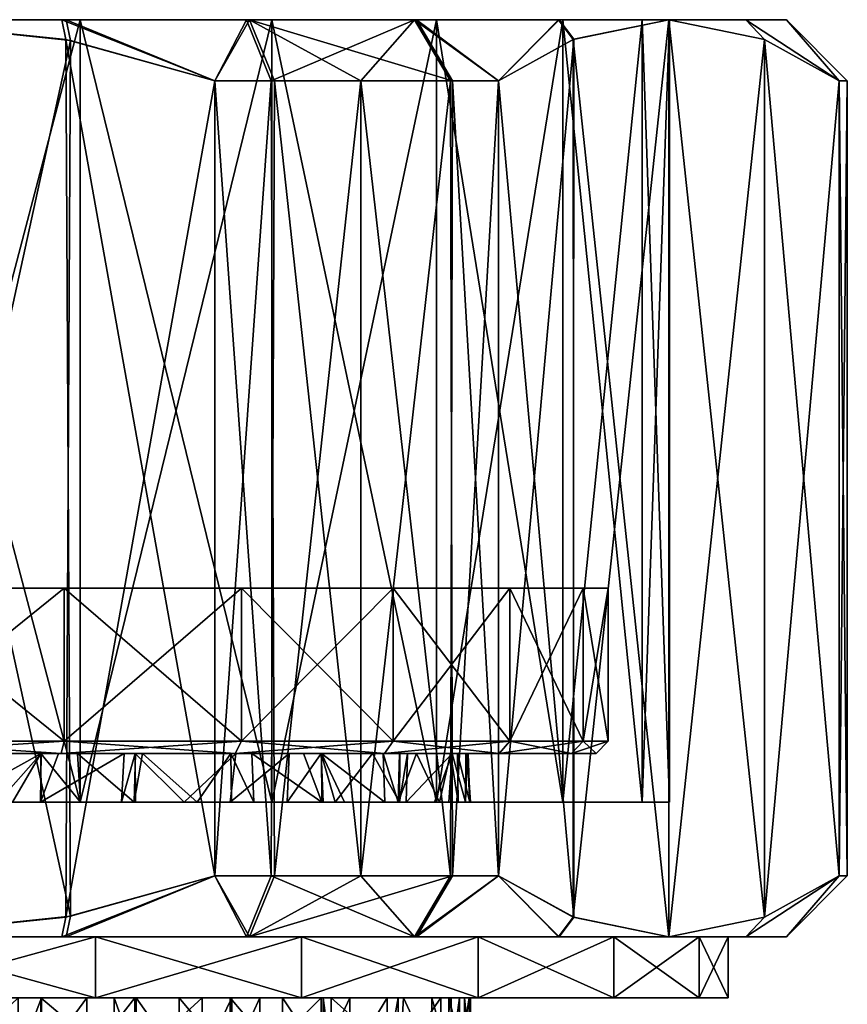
# Model space of a CAD drawing. Extents: x -0.145 to 0.145, y -0.083 to 0.
# Tile 52 of 59: x 0.078 to 0.091, y -0.017 to 0. Entities that reach past the tile are written whole.
import ezdxf

# ---------------------------------------------------------------- set-up
doc = ezdxf.new("R2010")
doc.units = 0
doc.layers.add('mesh', color=7, linetype='CONTINUOUS')

msp = doc.modelspace()

# ---------------------------------------------------------------- meshes
at = {"layer": 'mesh'}
mesh = msp.add_polyface(dxfattribs=at)
corners = [(0.072086, -0.00044, 0.018184), (0.069582, -0.00144, 0.0185), (0.069066, -0.00044, 0.017211), (0.07202, -0.000763, 0.0185), (0.07515, -0.00044, 0.0185), (0.06866, -0.00144, 0.018125), (0.067194, -0.00144, 0.017279), (0.072086, -0.00044, -0.011184), (0.07202, -0.000763, -0.0115), (0.07515, -0.00044, -0.0115), (0.069582, -0.00144, -0.0115), (0.069066, -0.00044, -0.010211), (0.06866, -0.00144, -0.011125), (0.066317, -0.00044, -0.008624), (0.069582, -0.01444, -0.0115), (0.06866, -0.01444, 0.018125), (0.071785, -0.00044, -0.009057), (0.07515, -0.00044, -0.0095), (0.06865, -0.00044, -0.007758), (0.071785, -0.00044, 0.016057), (0.06865, -0.00044, 0.014759), (0.07515, -0.00044, 0.0165), (0.066317, -0.00044, 0.015624), (0.071785, -0.01324, -0.009057), (0.07515, -0.01324, -0.0095), (0.06865, -0.01324, -0.007758), (0.065957, -0.01324, -0.005692), (0.071785, -0.01324, 0.016057), (0.06865, -0.01324, 0.014759), (0.07515, -0.01324, 0.0165), (0.069582, -0.01444, 0.0185), (0.07202, -0.015117, 0.0185), (0.07202, -0.015117, -0.0115), (0.071685, -0.00974, -0.0025), (0.06915, -0.00974, -0.006892), (0.072044, -0.00974, -0.008091), (0.066664, -0.00974, -0.004985), (0.068221, -0.00974, 0.0035), (0.063558, -0.00974, 0.000394), (0.071685, -0.00974, 0.0095), (0.066664, -0.00974, 0.011986), (0.06915, -0.00974, 0.013893), (0.072044, -0.00974, 0.015091), (0.078614, -0.00974, 0.0095), (0.07515, -0.00974, 0.0155), (0.07515, -0.00974, -0.0085), (0.082078, -0.00974, 0.0035), (0.072044, -0.01224, -0.008091)]
mesh.append_faces([[corners[k] for k in face] for face in [(0, 1, 2, 2), (0, 3, 1, 1), (4, 3, 0, 0), (2, 5, 6, 6), (1, 5, 2, 2), (7, 8, 9, 9), (7, 10, 8, 8), (11, 10, 7, 7), (11, 12, 10, 10), (13, 12, 11, 11), (14, 10, 12, 12), (15, 5, 1, 1), (16, 9, 17, 17), (16, 7, 9, 9), (18, 7, 16, 16), (18, 11, 7, 7), (13, 11, 18, 18), (19, 2, 20, 20), (19, 0, 2, 2), (21, 0, 19, 19), (21, 4, 0, 0), (2, 22, 20, 20), (23, 17, 24, 24), (23, 16, 17, 17), (25, 16, 23, 23), (25, 18, 16, 16), (26, 18, 25, 25), (27, 20, 28, 28), (27, 19, 20, 20), (29, 19, 27, 27), (29, 21, 19, 19), (3, 30, 1, 1), (4, 31, 3, 3), (8, 32, 9, 9), (10, 14, 8, 8), (33, 34, 35, 35), (33, 36, 34, 34), (37, 38, 33, 33), (39, 40, 37, 37), (39, 41, 40, 40), (39, 42, 41, 41), (43, 42, 39, 39), (43, 44, 42, 42), (35, 45, 33, 33), (37, 43, 39, 39), (33, 46, 37, 37), (47, 45, 35, 35)]])
mesh = msp.add_polyface(dxfattribs=at)
corners = [(0.078358, -0.000779, -0.0115), (0.078287, -0.00044, -0.011168), (0.07515, -0.00044, -0.0115), (0.080717, -0.00144, -0.0115), (0.081285, -0.00044, -0.010188), (0.081694, -0.00144, -0.0111), (0.083105, -0.00144, -0.01028), (0.081639, -0.01444, -0.011125), (0.080717, -0.01444, 0.0185), (0.080717, -0.00144, 0.0185), (0.081639, -0.00144, 0.018125), (0.078213, -0.00044, 0.018184), (0.078279, -0.000763, 0.0185), (0.07515, -0.00044, 0.0185), (0.081233, -0.00044, 0.017211), (0.083982, -0.00044, 0.015624), (0.078514, -0.00044, -0.009057), (0.08165, -0.00044, -0.007758), (0.07515, -0.00044, -0.0095), (0.078514, -0.00044, 0.016057), (0.07515, -0.00044, 0.0165), (0.08165, -0.00044, 0.014759), (0.084012, -0.00044, -0.008602), (0.078514, -0.01324, 0.016057), (0.08165, -0.01324, 0.014759), (0.084342, -0.01324, 0.012693), (0.078514, -0.01324, -0.009057), (0.08165, -0.01324, -0.007758), (0.07515, -0.01324, -0.0095), (0.078358, -0.0151, 0.0185), (0.07515, -0.01544, 0.0185), (0.078279, -0.015117, -0.0115), (0.080717, -0.01444, -0.0115), (0.07515, -0.01544, -0.0115), (0.078614, -0.00974, 0.0095), (0.08115, -0.00974, 0.013893), (0.078255, -0.00974, 0.015091), (0.083635, -0.00974, 0.011986), (0.07515, -0.00974, 0.0155), (0.078614, -0.00974, -0.0025), (0.08115, -0.00974, -0.006892), (0.083635, -0.00974, -0.004985), (0.078255, -0.00974, -0.008091), (0.071685, -0.00974, -0.0025), (0.07515, -0.00974, -0.0085), (0.082078, -0.00974, 0.0035), (0.086741, -0.00974, 0.006606), (0.085542, -0.00974, -0.0025), (0.068221, -0.00974, 0.0035)]
mesh.append_faces([[corners[k] for k in face] for face in [(0, 1, 2, 2), (3, 1, 0, 0), (3, 4, 1, 1), (5, 4, 3, 3), (5, 6, 4, 4), (7, 5, 3, 3), (8, 9, 10, 10), (11, 12, 13, 13), (11, 9, 12, 12), (14, 9, 11, 11), (14, 10, 9, 9), (15, 10, 14, 14), (16, 4, 17, 17), (16, 1, 4, 4), (18, 1, 16, 16), (18, 2, 1, 1), (19, 13, 20, 20), (19, 11, 13, 13), (21, 11, 19, 19), (4, 22, 17, 17), (21, 14, 11, 11), (21, 15, 14, 14), (23, 19, 20, 20), (24, 19, 23, 23), (24, 21, 19, 19), (25, 21, 24, 24), (26, 17, 27, 27), (26, 16, 17, 17), (28, 16, 26, 26), (28, 18, 16, 16), (12, 29, 13, 13), (9, 8, 12, 12), (29, 30, 13, 13), (31, 32, 3, 3), (0, 31, 3, 3), (2, 33, 0, 0), (34, 35, 36, 36), (34, 37, 35, 35), (36, 38, 34, 34), (39, 40, 41, 41), (39, 42, 40, 40), (43, 42, 39, 39), (43, 44, 42, 42), (45, 46, 34, 34), (41, 47, 39, 39), (48, 45, 34, 34), (43, 39, 45, 45)]])
mesh = msp.add_polyface(dxfattribs=at)
corners = [(0.081639, -0.01444, -0.011125), (0.080717, -0.00144, -0.0115), (0.080717, -0.01444, -0.0115), (0.083105, -0.01444, -0.010278), (0.081694, -0.00144, -0.0111), (0.080717, -0.01444, 0.0185), (0.081639, -0.00144, 0.018125), (0.081694, -0.01444, 0.018101), (0.078514, -0.01324, 0.016057), (0.07515, -0.00044, 0.0165), (0.07515, -0.01324, 0.0165), (0.078279, -0.000763, 0.0185), (0.078358, -0.0151, 0.0185), (0.078358, -0.000779, -0.0115), (0.07515, -0.01544, -0.0115), (0.078279, -0.015117, -0.0115), (0.078255, -0.01224, -0.008091), (0.078255, -0.00974, -0.008091), (0.07515, -0.01224, -0.0085), (0.08115, -0.00974, -0.006892), (0.08115, -0.01224, -0.006892), (0.083635, -0.00974, -0.004985), (0.083635, -0.01224, -0.004985), (0.08115, -0.01224, 0.013893), (0.08115, -0.00974, 0.013893), (0.083635, -0.01224, 0.011986), (0.078255, -0.00974, 0.015091), (0.078255, -0.01224, 0.015091), (0.07515, -0.00974, 0.0155), (0.07515, -0.01224, 0.0155), (0.07515, -0.00974, -0.0085), (0.078204, -0.01244, 0.014898), (0.08105, -0.01244, 0.013719), (0.083493, -0.01244, 0.011844), (0.08105, -0.01244, -0.006719), (0.078204, -0.01244, -0.007898), (0.07515, -0.01244, -0.0083), (0.07515, -0.01244, 0.0153), (0.081319, -0.01244, -0.004049), (0.083493, -0.01244, -0.004844), (0.08098, -0.01244, -0.00427), (0.079532, -0.01244, -0.005209), (0.079419, -0.01244, -0.005258), (0.078473, -0.01244, -0.005666), (0.077868, -0.01244, -0.005813), (0.076074, -0.01244, 0.013206), (0.076437, -0.01244, 0.013131), (0.077874, -0.01244, 0.012833), (0.078159, -0.01244, 0.012774), (0.079234, -0.01244, 0.012354), (0.079411, -0.01244, 0.012247), (0.076402, -0.01244, -0.006169), (0.081059, -0.01244, 0.011255), (0.081934, -0.01244, 0.010503)]
mesh.append_faces([[corners[k] for k in face] for face in [(0, 1, 2, 2), (3, 4, 0, 0), (5, 6, 7, 7), (8, 9, 10, 10), (11, 5, 12, 12), (13, 14, 15, 15), (16, 17, 18, 18), (16, 19, 17, 17), (20, 19, 16, 16), (20, 21, 19, 19), (22, 21, 20, 20), (23, 24, 25, 25), (23, 26, 24, 24), (27, 26, 23, 23), (27, 28, 26, 26), (29, 28, 27, 27), (18, 17, 30, 30), (27, 31, 29, 29), (27, 32, 31, 31), (23, 32, 27, 27), (23, 33, 32, 32), (25, 33, 23, 23), (20, 34, 22, 22), (20, 35, 34, 34), (16, 35, 20, 20), (16, 36, 35, 35), (18, 36, 16, 16), (29, 31, 37, 37), (34, 38, 39, 39), (34, 40, 38, 38), (34, 41, 40, 40), (34, 42, 41, 41), (35, 42, 34, 34), (35, 43, 42, 42), (44, 43, 35, 35), (31, 45, 37, 37), (31, 46, 45, 45), (31, 47, 46, 46), (31, 48, 47, 47), (32, 48, 31, 31), (32, 49, 48, 48), (50, 49, 32, 32), (51, 35, 36, 36), (51, 44, 35, 35), (32, 52, 50, 50), (33, 52, 32, 32), (33, 53, 52, 52)]])
mesh = msp.add_polyface(dxfattribs=at)
corners = [(0.086347, -0.00044, -0.006481), (0.086585, -0.000759, -0.006693), (0.08814, -0.00044, -0.004), (0.085356, -0.00144, -0.008822), (0.084012, -0.00044, -0.008602), (0.084603, -0.00144, -0.009408), (0.081285, -0.00044, -0.010188), (0.083105, -0.00144, -0.01028), (0.083105, -0.01444, -0.010278), (0.081694, -0.00144, -0.0111), (0.08457, -0.01444, -0.009432), (0.085356, -0.01444, -0.008822), (0.084603, -0.01444, 0.016409), (0.08457, -0.00144, 0.016433), (0.085356, -0.00144, 0.015822), (0.083105, -0.01444, 0.01728), (0.083105, -0.00144, 0.017279), (0.081694, -0.01444, 0.018101), (0.081639, -0.00144, 0.018125), (0.086575, -0.000763, 0.01371), (0.086334, -0.00044, 0.013495), (0.08814, -0.00044, 0.011), (0.083982, -0.00044, 0.015624), (0.084342, -0.00044, -0.005692), (0.086408, -0.00044, -0.003), (0.08165, -0.00044, -0.007758), (0.084342, -0.00044, 0.012693), (0.08165, -0.00044, 0.014759), (0.086408, -0.00044, 0.01), (0.087707, -0.00044, 0.006865), (0.084342, -0.01324, 0.012693), (0.086408, -0.01324, 0.01), (0.087707, -0.01324, 0.006865), (0.086408, -0.01324, -0.003), (0.087707, -0.00044, 0.000136), (0.087707, -0.01324, 0.000136), (0.084342, -0.01324, -0.005692), (0.08165, -0.01324, -0.007758), (0.086585, -0.015121, 0.013693), (0.086575, -0.015117, -0.00671), (0.078614, -0.00974, 0.0095), (0.085542, -0.00974, 0.0095), (0.083635, -0.00974, 0.011986), (0.086741, -0.00974, 0.006606), (0.082078, -0.00974, 0.0035), (0.08715, -0.00974, 0.0035), (0.086741, -0.00974, 0.000394), (0.078614, -0.00974, -0.0025), (0.085542, -0.00974, -0.0025)]
mesh.append_faces([[corners[k] for k in face] for face in [(0, 1, 2, 2), (0, 3, 1, 1), (4, 3, 0, 0), (4, 5, 3, 3), (6, 5, 4, 4), (6, 7, 5, 5), (8, 7, 9, 9), (10, 5, 7, 7), (11, 3, 5, 5), (12, 13, 14, 14), (15, 16, 13, 13), (17, 18, 16, 16), (19, 20, 21, 21), (14, 20, 19, 19), (14, 22, 20, 20), (13, 22, 14, 14), (22, 16, 18, 18), (13, 16, 22, 22), (23, 2, 24, 24), (23, 0, 2, 2), (25, 0, 23, 23), (25, 4, 0, 0), (26, 22, 27, 27), (26, 20, 22, 22), (28, 20, 26, 26), (28, 21, 20, 20), (29, 21, 28, 28), (30, 26, 27, 27), (31, 26, 30, 30), (31, 28, 26, 26), (32, 28, 31, 31), (32, 29, 28, 28), (33, 34, 35, 35), (33, 24, 34, 34), (36, 24, 33, 33), (36, 23, 24, 24), (37, 23, 36, 36), (37, 25, 23, 23), (38, 14, 19, 19), (1, 39, 2, 2), (3, 11, 1, 1), (40, 41, 42, 42), (40, 43, 41, 41), (44, 45, 43, 43), (44, 46, 45, 45), (47, 46, 44, 44), (47, 48, 46, 46)]])
mesh = msp.add_polyface(dxfattribs=at)
corners = [(0.089398, -0.00044, 0.008189), (0.089705, -0.000763, 0.00829), (0.08814, -0.00044, 0.011), (0.090924, -0.00144, 0.006178), (0.090065, -0.00044, 0.005087), (0.089398, -0.00044, -0.001189), (0.090924, -0.00144, 0.000822), (0.090065, -0.00044, 0.001914), (0.089705, -0.000763, -0.00129), (0.08814, -0.00044, -0.004), (0.09106, -0.00144, 0.005193), (0.09106, -0.00144, 0.0035), (0.09106, -0.00144, 0.001808), (0.09106, -0.01444, 0.001808), (0.090924, -0.01444, 0.000822), (0.09106, -0.01444, 0.0035), (0.09106, -0.01444, 0.005193), (0.090924, -0.01444, 0.006178), (0.089398, -0.01544, 0.008189), (0.089705, -0.015117, 0.00829), (0.090065, -0.01544, 0.005087), (0.089398, -0.01544, -0.001189), (0.089705, -0.015117, -0.00129), (0.090065, -0.01544, 0.001914), (0.087707, -0.00044, 0.000136), (0.08815, -0.00044, 0.0035), (0.086408, -0.00044, -0.003), (0.087707, -0.00044, 0.006865), (0.08815, -0.01324, 0.0035), (0.087707, -0.01324, 0.006865), (0.087707, -0.01324, 0.000136), (0.08814, -0.01544, 0.011), (0.086575, -0.000763, 0.01371), (0.08814, -0.01544, -0.004), (0.086575, -0.015117, -0.00671)]
mesh.append_faces([[corners[k] for k in face] for face in [(0, 1, 2, 2), (0, 3, 1, 1), (4, 3, 0, 0), (5, 6, 7, 7), (5, 8, 6, 6), (9, 8, 5, 5), (4, 10, 3, 3), (4, 11, 10, 10), (7, 11, 4, 4), (7, 12, 11, 11), (6, 12, 7, 7), (13, 6, 14, 14), (13, 12, 6, 6), (15, 12, 13, 13), (15, 11, 12, 12), (16, 11, 15, 15), (16, 10, 11, 11), (17, 10, 16, 16), (17, 3, 10, 10), (17, 18, 19, 19), (16, 20, 17, 17), (21, 14, 22, 22), (23, 13, 14, 14), (20, 15, 13, 13), (16, 15, 20, 20), (24, 7, 25, 25), (24, 5, 7, 7), (26, 5, 24, 24), (26, 9, 5, 5), (27, 0, 2, 2), (25, 0, 27, 27), (25, 4, 0, 0), (7, 4, 25, 25), (28, 27, 29, 29), (28, 25, 27, 27), (30, 25, 28, 28), (30, 24, 25, 25), (1, 3, 17, 17), (19, 1, 17, 17), (19, 2, 1, 1), (31, 2, 19, 19), (31, 32, 2, 2), (22, 14, 6, 6), (8, 22, 6, 6), (8, 33, 22, 22), (9, 33, 8, 8), (9, 34, 33, 33)]])
mesh = msp.add_polyface(dxfattribs=at)
corners = [(0.08457, -0.01444, -0.009432), (0.083105, -0.00144, -0.01028), (0.083105, -0.01444, -0.010278), (0.085356, -0.01444, -0.008822), (0.084603, -0.00144, -0.009408), (0.084603, -0.01444, 0.016409), (0.085356, -0.00144, 0.015822), (0.085356, -0.01444, 0.015822), (0.083105, -0.01444, 0.01728), (0.08457, -0.00144, 0.016433), (0.081694, -0.01444, 0.018101), (0.083105, -0.00144, 0.017279), (0.086585, -0.015121, 0.013693), (0.086575, -0.000763, 0.01371), (0.08814, -0.01544, 0.011), (0.086585, -0.000759, -0.006693), (0.086575, -0.015117, -0.00671), (0.083635, -0.01224, -0.004985), (0.085542, -0.00974, -0.0025), (0.083635, -0.00974, -0.004985), (0.085542, -0.01224, -0.0025), (0.086741, -0.00974, 0.000394), (0.086741, -0.01224, 0.000394), (0.08715, -0.00974, 0.0035), (0.08715, -0.01224, 0.0035), (0.086741, -0.00974, 0.006606), (0.086741, -0.01224, 0.006606), (0.085542, -0.00974, 0.0095), (0.085542, -0.01224, 0.0095), (0.083635, -0.00974, 0.011986), (0.083635, -0.01224, 0.011986), (0.08115, -0.00974, 0.013893), (0.085369, -0.01244, 0.0094), (0.083493, -0.01244, 0.011844), (0.086547, -0.01244, 0.006554), (0.08695, -0.01244, 0.0035), (0.086547, -0.01244, 0.000446), (0.085369, -0.01244, -0.0024), (0.083493, -0.01244, -0.004844), (0.08105, -0.01244, -0.006719), (0.082453, -0.01244, 0.009876), (0.083293, -0.01244, 0.008862), (0.083742, -0.01244, 0.008083), (0.081934, -0.01244, 0.010503), (0.084684, -0.01244, 0.001459), (0.084858, -0.01244, 0.0026), (0.084568, -0.01244, 0.001111), (0.084013, -0.01244, -0.000563), (0.083737, -0.01244, -0.00108), (0.084596, -0.01244, 0.005899), (0.084822, -0.01244, 0.00473), (0.083869, -0.01244, 0.007862)]
mesh.append_faces([[corners[k] for k in face] for face in [(0, 1, 2, 2), (3, 4, 0, 0), (5, 6, 7, 7), (8, 9, 5, 5), (10, 11, 8, 8), (12, 13, 14, 14), (7, 6, 12, 12), (15, 3, 16, 16), (17, 18, 19, 19), (20, 18, 17, 17), (20, 21, 18, 18), (22, 21, 20, 20), (22, 23, 21, 21), (24, 23, 22, 22), (24, 25, 23, 23), (26, 25, 24, 24), (26, 27, 25, 25), (28, 27, 26, 26), (28, 29, 27, 27), (30, 29, 28, 28), (30, 31, 29, 29), (30, 32, 33, 33), (28, 32, 30, 30), (28, 34, 32, 32), (26, 34, 28, 28), (26, 35, 34, 34), (24, 35, 26, 26), (24, 36, 35, 35), (22, 36, 24, 24), (22, 37, 36, 36), (20, 37, 22, 22), (20, 38, 37, 37), (17, 38, 20, 20), (17, 39, 38, 38), (32, 40, 33, 33), (32, 41, 40, 40), (42, 41, 32, 32), (40, 43, 33, 33), (36, 44, 45, 45), (36, 46, 44, 44), (37, 46, 36, 36), (37, 47, 46, 46), (48, 47, 37, 37), (49, 35, 50, 50), (49, 34, 35, 35), (49, 32, 34, 34), (51, 32, 49, 49)]])
mesh = msp.add_polyface(dxfattribs=at)
corners = [(0.078514, -0.01324, -0.009057), (0.076436, -0.01324, -0.006099), (0.07515, -0.01324, -0.0095), (0.077408, -0.01324, -0.005985), (0.077877, -0.01324, -0.005843), (0.07852, -0.01324, -0.005649), (0.079399, -0.01324, -0.005211), (0.076441, -0.01324, 0.013148), (0.07515, -0.01324, 0.0165), (0.076025, -0.01324, 0.013211), (0.078514, -0.01324, 0.016057), (0.077169, -0.01324, 0.013039), (0.077865, -0.01324, 0.01281), (0.07515, -0.01644, 0.017463), (0.076436, -0.01644, 0.013106), (0.075389, -0.01644, 0.013247), (0.078763, -0.01644, 0.016987), (0.0775, -0.01644, 0.012963), (0.077884, -0.01644, 0.012843), (0.078213, -0.01544, -0.011184), (0.078279, -0.015117, -0.0115), (0.07515, -0.01544, -0.0115), (0.080717, -0.01444, -0.0115), (0.078358, -0.0151, 0.0185), (0.078287, -0.01544, 0.018169), (0.07515, -0.01544, 0.0185), (0.080717, -0.01444, 0.0185), (0.078763, -0.01544, -0.009986), (0.07515, -0.01544, -0.010462), (0.082131, -0.01544, -0.008591), (0.07515, -0.01544, 0.017463), (0.078763, -0.01544, 0.016987), (0.07515, -0.01644, -0.010462), (0.078763, -0.01644, -0.009986), (0.077874, -0.01244, 0.012833), (0.078159, -0.01244, 0.012774), (0.077868, -0.01244, -0.005813), (0.078473, -0.01244, -0.005666), (0.079419, -0.01244, -0.005258), (0.079532, -0.01244, -0.005209), (0.079234, -0.01244, 0.012354), (0.079191, -0.01324, 0.012374), (0.079411, -0.01244, 0.012247), (0.079419, -0.01324, 0.012253), (0.076437, -0.01244, 0.013131), (0.076074, -0.01244, 0.013206), (0.075151, -0.01324, 0.013194), (0.07515, -0.01244, 0.01325), (0.076402, -0.01244, -0.006169), (0.07515, -0.01324, -0.00625)]
mesh.append_faces([[corners[k] for k in face] for face in [(0, 1, 2, 2), (0, 3, 1, 1), (4, 3, 0, 0), (0, 5, 4, 4), (0, 6, 5, 5), (7, 8, 9, 9), (7, 10, 8, 8), (11, 10, 7, 7), (11, 12, 10, 10), (13, 14, 15, 15), (16, 14, 13, 13), (16, 17, 14, 14), (18, 17, 16, 16), (19, 20, 21, 21), (19, 22, 20, 20), (23, 24, 25, 25), (26, 24, 23, 23), (27, 21, 28, 28), (27, 19, 21, 21), (29, 19, 27, 27), (30, 24, 31, 31), (30, 25, 24, 24), (31, 16, 30, 30), (27, 32, 33, 33), (28, 32, 27, 27), (30, 16, 13, 13), (34, 12, 11, 11), (35, 12, 34, 34), (4, 36, 3, 3), (5, 36, 4, 4), (5, 37, 36, 36), (6, 37, 5, 5), (6, 38, 37, 37), (6, 39, 38, 38), (40, 12, 35, 35), (40, 41, 12, 12), (42, 41, 40, 40), (42, 43, 41, 41), (7, 34, 11, 11), (7, 44, 34, 34), (9, 44, 7, 7), (9, 45, 44, 44), (46, 45, 9, 9), (46, 47, 45, 45), (1, 48, 49, 49), (3, 48, 1, 1), (3, 36, 48, 48)]])
mesh = msp.add_polyface(dxfattribs=at)
corners = [(0.08165, -0.01324, 0.014759), (0.080965, -0.01324, 0.011254), (0.084342, -0.01324, 0.012693), (0.080213, -0.01324, 0.011833), (0.079419, -0.01324, 0.012253), (0.0819, -0.01324, 0.010535), (0.082486, -0.01324, 0.009902), (0.079191, -0.01324, 0.012374), (0.077865, -0.01324, 0.01281), (0.078514, -0.01324, 0.016057), (0.08165, -0.01324, -0.007758), (0.079399, -0.01324, -0.005211), (0.078514, -0.01324, -0.009057), (0.080425, -0.01324, -0.0047), (0.080991, -0.01324, -0.004287), (0.084342, -0.01324, -0.005692), (0.081353, -0.01324, -0.004022), (0.085022, -0.01644, 0.013373), (0.082457, -0.01644, 0.009876), (0.081453, -0.01644, 0.010939), (0.081233, -0.01544, -0.010211), (0.080717, -0.01444, -0.0115), (0.078213, -0.01544, -0.011184), (0.081639, -0.01444, -0.011125), (0.083982, -0.01544, -0.008624), (0.083105, -0.01444, -0.010278), (0.080717, -0.01444, 0.0185), (0.081285, -0.01544, 0.017188), (0.078287, -0.01544, 0.018169), (0.081694, -0.01444, 0.018101), (0.083105, -0.01444, 0.01728), (0.082131, -0.01544, -0.008591), (0.078763, -0.01544, 0.016987), (0.082131, -0.01544, 0.015592), (0.082131, -0.01644, 0.015592), (0.078763, -0.01644, 0.016987), (0.078763, -0.01644, -0.009986), (0.082131, -0.01644, -0.008591), (0.078763, -0.01544, -0.009986), (0.079532, -0.01244, -0.005209), (0.08098, -0.01244, -0.00427), (0.081319, -0.01244, -0.004049), (0.082464, -0.01324, -0.00288), (0.082168, -0.01244, -0.003267), (0.082463, -0.01244, -0.002886), (0.082838, -0.01324, -0.002495), (0.082453, -0.01244, 0.009876), (0.082684, -0.01324, 0.009688), (0.081934, -0.01244, 0.010503), (0.079411, -0.01244, 0.012247), (0.083493, -0.01244, -0.004844), (0.081059, -0.01244, 0.011255)]
mesh.append_faces([[corners[k] for k in face] for face in [(0, 1, 2, 2), (0, 3, 1, 1), (4, 3, 0, 0), (2, 5, 6, 6), (0, 7, 4, 4), (0, 8, 7, 7), (9, 8, 0, 0), (10, 11, 12, 12), (10, 13, 11, 11), (10, 14, 13, 13), (15, 14, 10, 10), (15, 16, 14, 14), (17, 18, 19, 19), (20, 21, 22, 22), (20, 23, 21, 21), (24, 23, 20, 20), (24, 25, 23, 23), (26, 27, 28, 28), (29, 27, 26, 26), (29, 30, 27, 27), (31, 20, 22, 22), (31, 24, 20, 20), (32, 27, 33, 33), (32, 28, 27, 27), (32, 34, 35, 35), (33, 34, 32, 32), (31, 36, 37, 37), (38, 36, 31, 31), (13, 39, 11, 11), (13, 40, 39, 39), (14, 40, 13, 13), (16, 40, 14, 14), (16, 41, 40, 40), (42, 41, 16, 16), (42, 43, 41, 41), (44, 43, 42, 42), (42, 45, 44, 44), (6, 46, 47, 47), (5, 46, 6, 6), (5, 48, 46, 46), (1, 48, 5, 5), (3, 4, 49, 49), (50, 43, 44, 44), (50, 41, 43, 43), (1, 51, 48, 48), (3, 51, 1, 1), (3, 49, 51, 51)]])
mesh = msp.add_polyface(dxfattribs=at)
corners = [(0.084342, -0.01324, 0.012693), (0.082486, -0.01324, 0.009902), (0.082684, -0.01324, 0.009688), (0.080965, -0.01324, 0.011254), (0.0819, -0.01324, 0.010535), (0.084342, -0.01324, -0.005692), (0.082838, -0.01324, -0.002495), (0.082464, -0.01324, -0.00288), (0.083736, -0.01324, 0.008077), (0.083847, -0.01324, 0.007907), (0.086408, -0.01324, 0.01), (0.086408, -0.01324, -0.003), (0.083495, -0.01324, -0.001542), (0.083713, -0.01324, -0.00107), (0.084308, -0.01324, 0.006844), (0.081353, -0.01324, -0.004022), (0.085022, -0.01644, 0.013373), (0.082923, -0.01644, 0.009382), (0.082457, -0.01644, 0.009876), (0.087241, -0.01644, 0.010481), (0.083536, -0.01644, 0.008471), (0.083717, -0.01644, 0.008072), (0.08457, -0.01444, -0.009432), (0.083105, -0.01444, -0.010278), (0.083982, -0.01544, -0.008624), (0.081285, -0.01544, 0.017188), (0.084603, -0.01444, 0.016409), (0.084012, -0.01544, 0.015602), (0.083105, -0.01444, 0.01728), (0.082131, -0.01544, 0.015592), (0.086347, -0.01544, 0.013481), (0.085022, -0.01544, 0.013373), (0.085022, -0.01544, -0.006373), (0.082131, -0.01544, -0.008591), (0.082131, -0.01644, 0.015592), (0.082131, -0.01644, -0.008591), (0.085022, -0.01644, -0.006373), (0.08347, -0.01244, -0.001581), (0.082463, -0.01244, -0.002886), (0.083737, -0.01244, -0.00108), (0.084013, -0.01244, -0.000563), (0.08439, -0.01324, 0.000389), (0.084568, -0.01244, 0.001111), (0.084584, -0.01324, 0.001105), (0.084694, -0.01324, 0.001509), (0.084684, -0.01244, 0.001459), (0.083869, -0.01244, 0.007862), (0.083742, -0.01244, 0.008083), (0.083293, -0.01244, 0.008862), (0.082453, -0.01244, 0.009876), (0.085369, -0.01244, 0.0094), (0.085369, -0.01244, -0.0024), (0.083493, -0.01244, -0.004844), (0.08262, -0.01644, -0.002761), (0.083804, -0.01644, -0.00099), (0.084596, -0.01244, 0.005899), (0.084543, -0.01324, 0.005886), (0.084815, -0.01324, 0.004775)]
mesh.append_faces([[corners[k] for k in face] for face in [(0, 1, 2, 2), (3, 4, 0, 0), (5, 6, 7, 7), (8, 0, 2, 2), (9, 10, 8, 8), (11, 6, 5, 5), (11, 12, 6, 6), (11, 13, 12, 12), (14, 10, 9, 9), (7, 15, 5, 5), (16, 17, 18, 18), (19, 20, 17, 17), (19, 21, 20, 20), (22, 23, 24, 24), (25, 26, 27, 27), (25, 28, 26, 26), (29, 30, 31, 31), (32, 24, 33, 33), (29, 25, 27, 27), (29, 16, 34, 34), (31, 16, 29, 29), (32, 35, 36, 36), (33, 35, 32, 32), (37, 12, 13, 13), (38, 12, 37, 37), (38, 6, 12, 12), (13, 39, 37, 37), (13, 40, 39, 39), (41, 40, 13, 13), (41, 42, 40, 40), (43, 42, 41, 41), (44, 42, 43, 43), (44, 45, 42, 42), (46, 9, 8, 8), (8, 47, 46, 46), (8, 48, 47, 47), (2, 48, 8, 8), (2, 49, 48, 48), (46, 47, 50, 50), (51, 37, 39, 39), (51, 38, 37, 37), (52, 38, 51, 51), (36, 53, 54, 54), (55, 9, 46, 46), (56, 55, 57, 57), (14, 55, 56, 56), (14, 9, 55, 55)]])
mesh = msp.add_polyface(dxfattribs=at)
corners = [(0.083736, -0.01324, 0.008077), (0.086408, -0.01324, 0.01), (0.084342, -0.01324, 0.012693), (0.087707, -0.01324, 0.000136), (0.083713, -0.01324, -0.00107), (0.086408, -0.01324, -0.003), (0.08439, -0.01324, 0.000389), (0.084584, -0.01324, 0.001105), (0.084308, -0.01324, 0.006844), (0.087707, -0.01324, 0.006865), (0.084543, -0.01324, 0.005886), (0.084694, -0.01324, 0.001509), (0.084886, -0.01324, 0.003502), (0.08815, -0.01324, 0.0035), (0.084899, -0.01324, 0.003628), (0.084815, -0.01324, 0.004775), (0.087241, -0.01644, 0.010481), (0.082923, -0.01644, 0.009382), (0.085022, -0.01644, 0.013373), (0.088636, -0.01644, 0.007114), (0.083717, -0.01644, 0.008072), (0.084411, -0.01644, 0.006541), (0.08458, -0.01644, 0.005894), (0.086575, -0.015117, -0.00671), (0.086334, -0.01544, -0.006495), (0.08814, -0.01544, -0.004), (0.085356, -0.01444, -0.008822), (0.083982, -0.01544, -0.008624), (0.08457, -0.01444, -0.009432), (0.086347, -0.01544, 0.013481), (0.086585, -0.015121, 0.013693), (0.08814, -0.01544, 0.011), (0.085356, -0.01444, 0.015822), (0.084012, -0.01544, 0.015602), (0.084603, -0.01444, 0.016409), (0.085022, -0.01544, 0.013373), (0.087241, -0.01544, 0.010481), (0.085022, -0.01544, -0.006373), (0.087241, -0.01544, -0.003481), (0.082131, -0.01544, 0.015592), (0.085022, -0.01644, -0.006373), (0.087241, -0.01644, -0.003481), (0.084684, -0.01244, 0.001459), (0.084858, -0.01244, 0.0026), (0.084843, -0.01244, 0.003499), (0.084822, -0.01244, 0.00473), (0.08695, -0.01244, 0.0035), (0.086547, -0.01244, 0.000446), (0.083804, -0.01644, -0.00099), (0.084267, -0.01644, 0.00005), (0.084596, -0.01244, 0.005899)]
mesh.append_faces([[corners[k] for k in face] for face in [(0, 1, 2, 2), (3, 4, 5, 5), (3, 6, 4, 4), (7, 6, 3, 3), (8, 9, 1, 1), (10, 9, 8, 8), (3, 11, 7, 7), (3, 12, 11, 11), (13, 12, 3, 3), (13, 14, 12, 12), (9, 14, 13, 13), (9, 15, 14, 14), (10, 15, 9, 9), (16, 17, 18, 18), (19, 20, 16, 16), (19, 21, 20, 20), (22, 21, 19, 19), (23, 24, 25, 25), (26, 24, 23, 23), (26, 27, 24, 24), (28, 27, 26, 26), (29, 30, 31, 31), (29, 32, 30, 30), (33, 32, 29, 29), (33, 34, 32, 32), (35, 31, 36, 36), (35, 29, 31, 31), (37, 24, 27, 27), (38, 24, 37, 37), (38, 25, 24, 24), (39, 33, 29, 29), (35, 16, 18, 18), (36, 16, 35, 35), (38, 40, 41, 41), (37, 40, 38, 38), (12, 42, 11, 11), (12, 43, 42, 42), (12, 44, 43, 43), (14, 44, 12, 12), (14, 15, 44, 44), (15, 45, 44, 44), (46, 44, 45, 45), (46, 43, 44, 44), (47, 43, 46, 46), (41, 48, 49, 49), (40, 48, 41, 41), (15, 50, 45, 45)]])
mesh = msp.add_polyface(dxfattribs=at)
corners = [(0.089112, -0.01644, 0.0035), (0.084876, -0.01644, 0.003498), (0.088636, -0.01644, 0.007114), (0.088636, -0.01644, -0.000113), (0.084896, -0.01644, 0.003258), (0.089705, -0.015117, 0.00829), (0.089398, -0.01544, 0.008189), (0.08814, -0.01544, 0.011), (0.090924, -0.01444, 0.006178), (0.090065, -0.01544, 0.005087), (0.089398, -0.01544, -0.001189), (0.089705, -0.015117, -0.00129), (0.08814, -0.01544, -0.004), (0.090065, -0.01544, 0.001914), (0.090924, -0.01444, 0.000822), (0.09106, -0.01444, 0.001808), (0.088636, -0.01544, 0.007114), (0.089112, -0.01544, 0.0035), (0.087241, -0.01544, 0.010481), (0.088636, -0.01544, -0.000113), (0.087241, -0.01544, -0.003481), (0.087241, -0.01644, 0.010481), (0.087241, -0.01644, -0.003481), (0.088079, -0.01944, -0.00396), (0.086779, -0.019565, -0.005976), (0.08857, -0.01944, -0.003201), (0.089587, -0.01944, 0.007364), (0.089777, -0.01944, 0.006824), (0.089923, -0.020775, 0.006858), (0.088641, -0.01944, 0.010056), (0.088776, -0.020775, 0.010122), (0.088704, -0.020775, -0.003268), (0.089599, -0.01944, -0.000368), (0.08974, -0.01944, 0.000019), (0.089886, -0.020775, -0.000016), (0.08814, -0.01744, -0.004), (0.089638, -0.01744, -0.000382), (0.09015, -0.01744, 0.0035), (0.089638, -0.01744, 0.007383), (0.08814, -0.01744, 0.011), (0.088069, -0.01944, 0.010955), (0.084797, -0.01744, 0.002103), (0.084876, -0.01744, 0.003498), (0.083717, -0.01744, 0.008072), (0.090149, -0.01944, 0.003419), (0.0903, -0.020775, 0.003418), (0.086886, -0.020705, -0.006055)]
mesh.append_faces([[corners[k] for k in face] for face in [(0, 1, 2, 2), (3, 4, 0, 0), (5, 6, 7, 7), (8, 9, 6, 6), (10, 11, 12, 12), (13, 14, 10, 10), (9, 15, 13, 13), (16, 9, 17, 17), (16, 6, 9, 9), (18, 6, 16, 16), (18, 7, 6, 6), (19, 12, 20, 20), (19, 10, 12, 12), (17, 10, 19, 19), (17, 13, 10, 10), (9, 13, 17, 17), (18, 2, 21, 21), (16, 2, 18, 18), (16, 0, 2, 2), (17, 0, 16, 16), (17, 3, 0, 0), (19, 3, 17, 17), (19, 22, 3, 3), (20, 22, 19, 19), (23, 24, 25, 25), (26, 27, 28, 28), (29, 26, 30, 30), (25, 31, 32, 32), (33, 32, 34, 34), (25, 35, 23, 23), (25, 36, 35, 35), (32, 36, 25, 25), (33, 36, 32, 32), (33, 37, 36, 36), (37, 27, 38, 38), (39, 29, 40, 40), (38, 29, 39, 39), (38, 26, 29, 29), (27, 26, 38, 38), (37, 41, 36, 36), (38, 42, 37, 37), (39, 43, 38, 38), (27, 44, 28, 28), (44, 33, 45, 45), (24, 46, 25, 25), (44, 37, 33, 33), (37, 44, 27, 27)]])
mesh = msp.add_polyface(dxfattribs=at)
corners = [(0.082131, -0.01644, -0.008591), (0.077873, -0.01644, -0.005804), (0.079069, -0.01644, -0.005431), (0.078763, -0.01644, 0.016987), (0.078625, -0.01644, 0.012612), (0.077884, -0.01644, 0.012843), (0.07941, -0.01644, 0.01221), (0.082131, -0.01644, 0.015592), (0.078763, -0.01644, -0.009986), (0.077033, -0.01644, -0.006066), (0.076442, -0.01644, -0.006148), (0.07515, -0.01644, -0.010462), (0.075928, -0.01644, -0.006219), (0.079032, -0.01744, 0.017989), (0.077185, -0.02167, 0.018361), (0.07515, -0.01744, 0.0185), (0.079032, -0.01744, -0.010989), (0.078739, -0.021412, -0.011064), (0.079028, -0.021344, -0.010977), (0.076953, -0.021697, -0.011391), (0.07515, -0.01744, -0.0115), (0.080157, -0.021078, -0.010639), (0.08265, -0.01744, -0.00949), (0.077875, -0.01744, -0.005803), (0.079061, -0.01744, -0.005435), (0.076442, -0.01744, -0.006148), (0.077024, -0.01744, -0.006068), (0.078627, -0.01744, 0.012612), (0.079414, -0.01744, 0.01221), (0.077887, -0.01744, 0.012842), (0.076436, -0.01744, 0.013106), (0.077498, -0.01744, 0.012963), (0.076436, -0.01644, 0.013106), (0.075386, -0.01744, 0.013247), (0.0775, -0.01644, 0.012963), (0.080509, -0.01644, 0.011649), (0.079428, -0.01644, -0.005246), (0.079432, -0.01744, -0.005245), (0.080136, -0.01744, -0.004884), (0.075928, -0.01744, -0.006219), (0.079453, -0.021254, 0.01787), (0.079031, -0.02135, 0.017988), (0.07515, -0.021798, -0.0115)]
mesh.append_faces([[corners[k] for k in face] for face in [(0, 1, 2, 2), (3, 4, 5, 5), (3, 6, 4, 4), (7, 6, 3, 3), (8, 9, 1, 1), (8, 10, 9, 9), (11, 10, 8, 8), (11, 12, 10, 10), (13, 14, 15, 15), (16, 17, 18, 18), (16, 19, 17, 17), (20, 19, 16, 16), (21, 16, 18, 18), (22, 23, 16, 16), (22, 24, 23, 23), (16, 25, 20, 20), (16, 26, 25, 25), (23, 26, 16, 16), (13, 27, 28, 28), (29, 27, 13, 13), (30, 13, 15, 15), (31, 13, 30, 30), (31, 29, 13, 13), (32, 30, 33, 33), (34, 30, 32, 32), (34, 31, 30, 30), (5, 31, 34, 34), (5, 29, 31, 31), (4, 29, 5, 5), (4, 27, 29, 29), (6, 27, 4, 4), (6, 28, 27, 27), (35, 28, 6, 6), (36, 37, 38, 38), (2, 37, 36, 36), (2, 24, 37, 37), (1, 24, 2, 2), (1, 23, 24, 24), (9, 23, 1, 1), (9, 26, 23, 23), (10, 26, 9, 9), (10, 25, 26, 26), (12, 25, 10, 10), (12, 39, 25, 25), (13, 40, 41, 41), (13, 41, 14, 14), (20, 42, 19, 19)]])
mesh = msp.add_polyface(dxfattribs=at)
corners = [(0.085022, -0.01644, -0.006373), (0.081822, -0.01644, -0.003608), (0.082487, -0.01644, -0.002903), (0.080968, -0.01644, -0.004253), (0.082131, -0.01644, -0.008591), (0.080134, -0.01644, -0.004884), (0.079428, -0.01644, -0.005246), (0.079069, -0.01644, -0.005431), (0.078763, -0.01644, -0.009986), (0.077873, -0.01644, -0.005804), (0.080993, -0.01644, 0.011285), (0.085022, -0.01644, 0.013373), (0.081453, -0.01644, 0.010939), (0.080509, -0.01644, 0.011649), (0.082131, -0.01644, 0.015592), (0.07941, -0.01644, 0.01221), (0.082208, -0.021746, -0.009876), (0.082634, -0.020355, -0.009464), (0.081949, -0.020563, -0.00987), (0.083882, -0.021354, -0.008877), (0.083241, -0.0215, 0.016294), (0.08264, -0.020351, 0.016473), (0.082972, -0.02025, 0.016299), (0.081502, -0.021914, 0.017216), (0.081255, -0.02077, 0.017201), (0.079032, -0.01744, 0.017989), (0.079453, -0.021254, 0.01787), (0.08265, -0.01744, 0.016491), (0.080157, -0.021078, -0.010639), (0.08265, -0.01744, -0.00949), (0.079032, -0.01744, -0.010989), (0.079432, -0.01744, -0.005245), (0.079061, -0.01744, -0.005435), (0.085756, -0.01744, 0.014107), (0.080994, -0.01744, 0.011285), (0.081458, -0.01744, 0.010935), (0.080509, -0.01744, 0.01165), (0.079414, -0.01744, 0.01221), (0.080136, -0.01744, -0.004884), (0.080969, -0.01744, -0.004253), (0.085756, -0.01744, -0.007106), (0.08182, -0.01744, -0.003609), (0.082457, -0.01644, 0.009876), (0.082456, -0.01744, 0.009875), (0.082923, -0.01644, 0.009382), (0.082928, -0.01744, 0.009374), (0.08262, -0.01744, -0.002761), (0.08262, -0.01644, -0.002761), (0.082486, -0.01744, -0.002902)]
mesh.append_faces([[corners[k] for k in face] for face in [(0, 1, 2, 2), (0, 3, 1, 1), (4, 5, 3, 3), (6, 5, 4, 4), (4, 7, 6, 6), (8, 9, 4, 4), (10, 11, 12, 12), (13, 14, 10, 10), (13, 15, 14, 14), (16, 17, 18, 18), (16, 19, 17, 17), (20, 21, 22, 22), (23, 24, 21, 21), (25, 24, 26, 26), (27, 24, 25, 25), (27, 21, 24, 24), (22, 21, 27, 27), (28, 29, 30, 30), (18, 29, 28, 28), (18, 17, 29, 29), (31, 32, 29, 29), (33, 34, 35, 35), (27, 36, 34, 34), (27, 37, 36, 36), (25, 37, 27, 27), (29, 38, 31, 31), (29, 39, 38, 38), (40, 39, 29, 29), (40, 41, 39, 39), (13, 36, 37, 37), (10, 36, 13, 13), (10, 34, 36, 36), (12, 34, 10, 10), (12, 35, 34, 34), (42, 35, 12, 12), (42, 43, 35, 35), (44, 43, 42, 42), (44, 45, 43, 43), (2, 46, 47, 47), (2, 48, 46, 46), (1, 48, 2, 2), (1, 41, 48, 48), (3, 41, 1, 1), (3, 39, 41, 41), (5, 39, 3, 3), (5, 38, 39, 39), (6, 38, 5, 5)]])
mesh = msp.add_polyface(dxfattribs=at)
corners = [(0.088636, -0.01644, -0.000113), (0.084267, -0.01644, 0.00005), (0.084542, -0.01644, 0.001116), (0.082131, -0.01644, -0.008591), (0.080968, -0.01644, -0.004253), (0.085022, -0.01644, -0.006373), (0.087241, -0.01644, -0.003481), (0.088636, -0.01644, 0.007114), (0.084716, -0.01644, 0.005371), (0.08458, -0.01644, 0.005894), (0.084876, -0.01644, 0.003498), (0.089112, -0.01644, 0.0035), (0.084896, -0.01644, 0.003258), (0.084798, -0.01644, 0.002107), (0.082487, -0.01644, -0.002903), (0.08262, -0.01644, -0.002761), (0.080993, -0.01644, 0.011285), (0.082131, -0.01644, 0.015592), (0.085022, -0.01644, 0.013373), (0.089638, -0.01744, 0.007383), (0.084409, -0.01744, 0.006548), (0.084579, -0.01744, 0.005893), (0.083717, -0.01744, 0.008072), (0.08814, -0.01744, 0.011), (0.083534, -0.01744, 0.008475), (0.085756, -0.01744, 0.014107), (0.082928, -0.01744, 0.009374), (0.082456, -0.01744, 0.009875), (0.082486, -0.01744, -0.002902), (0.08182, -0.01744, -0.003609), (0.085756, -0.01744, -0.007106), (0.08262, -0.01744, -0.002761), (0.084542, -0.01744, 0.001117), (0.084266, -0.01744, 0.000047), (0.089638, -0.01744, -0.000382), (0.083536, -0.01644, 0.008471), (0.082923, -0.01644, 0.009382), (0.083717, -0.01644, 0.008072), (0.084411, -0.01644, 0.006541), (0.084717, -0.01744, 0.005364), (0.084876, -0.01744, 0.003498), (0.084896, -0.01744, 0.003254), (0.084797, -0.01744, 0.002103), (0.083743, -0.01744, -0.001081), (0.08814, -0.01744, -0.004), (0.083804, -0.01644, -0.00099)]
mesh.append_faces([[corners[k] for k in face] for face in [(0, 1, 2, 2), (3, 4, 5, 5), (6, 1, 0, 0), (7, 8, 9, 9), (7, 10, 8, 8), (11, 12, 10, 10), (0, 13, 12, 12), (2, 13, 0, 0), (14, 15, 5, 5), (16, 17, 18, 18), (19, 20, 21, 21), (19, 22, 20, 20), (23, 24, 22, 22), (25, 24, 23, 23), (25, 26, 24, 24), (27, 26, 25, 25), (28, 29, 30, 30), (30, 31, 28, 28), (32, 33, 34, 34), (35, 26, 36, 36), (35, 24, 26, 26), (37, 24, 35, 35), (37, 22, 24, 24), (38, 22, 37, 37), (38, 20, 22, 22), (9, 20, 38, 38), (9, 21, 20, 20), (8, 21, 9, 9), (8, 39, 21, 21), (10, 39, 8, 8), (10, 40, 39, 39), (12, 40, 10, 10), (12, 41, 40, 40), (13, 41, 12, 12), (13, 42, 41, 41), (2, 42, 13, 13), (2, 32, 42, 42), (1, 32, 2, 2), (1, 33, 32, 32), (30, 43, 31, 31), (44, 43, 30, 30), (34, 43, 44, 44), (34, 33, 43, 43), (45, 33, 1, 1), (45, 43, 33, 33), (15, 43, 45, 45), (15, 31, 43, 43)]])

doc.saveas('drawing.dxf')
